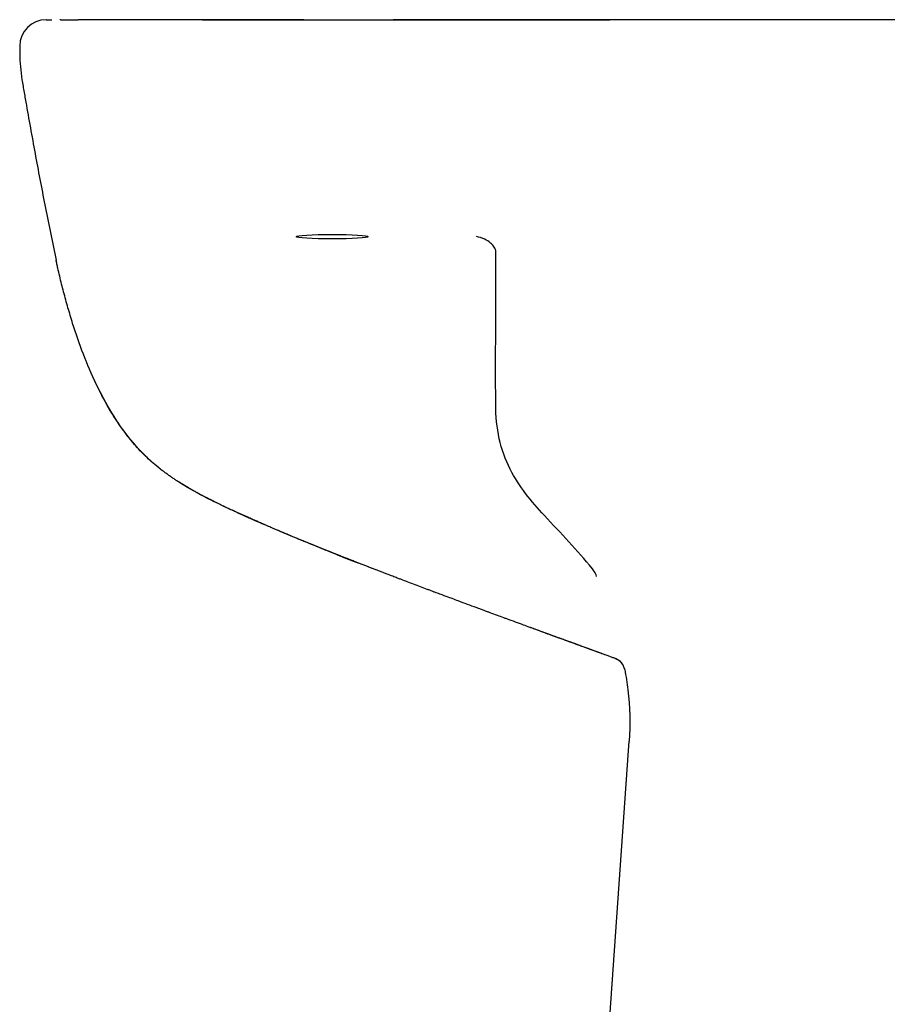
# Model space of a CAD drawing. Header units: millimetres. Extents: x -2 to 670, y -19 to 390.
# Tile 2 of 4: x 15 to 195, y 185 to 390. Entities that reach past the tile are written whole.
import ezdxf

# ---------------------------------------------------------------- set-up
doc = ezdxf.new("R2010")
doc.units = ezdxf.units.MM
doc.layers.add('GEB-KONTUR-A', color=5, linetype='CONTINUOUS')

msp = doc.modelspace()

# ---------------------------------------------------------------- linework, layer by layer
at = {"layer": 'GEB-KONTUR-A', "ltscale": 25}
for p, q in [((23.59, 390), (23.38, 390)), ((23.59, 390), (27.2, 390)), ((15, 384.5), (15, 383)), ((44.67, 296.27), (44.65, 296.29)), ((139.09, 257.11), (139.08, 257.11)), ((125, 0), (141.78, 240))]:
    msp.add_line(p, q, dxfattribs=at)
for centre, radius, start, end in [((20.5, 384.5), 5.5, 90, 180), ((137.91, 254.35), 3, 10.2632, 69.7713)]:
    msp.add_arc(centre, radius, start, end, dxfattribs=at)
msp.add_ellipse((80, 344.89), major_axis=(-7.5, 0), ratio=0.061163, dxfattribs=at)
msp.add_ellipse((138.06, 254.29), major_axis=(1.02, 2.82), ratio=0.999733, start_param=6.28228, end_param=6.283168, dxfattribs=at)
for points, knots in [([(20.5, 390), (20.5, 390), (20.5, 390), (20.5, 390), (20.5, 390), (20.5, 390), (20.5, 390), (20.5, 390), (20.5, 390), (20.5, 390), (20.5, 390), (20.5, 390), (20.5, 390), (20.5, 390), (20.5, 390), (20.5, 390), (20.5, 390), (20.5, 390), (20.5, 390), (20.5, 390), (20.5, 390), (20.5, 390), (20.51, 390), (20.51, 390), (20.51, 390), (20.51, 390), (20.51, 390), (20.51, 390), (20.51, 390), (20.51, 390), (20.51, 390), (20.51, 390), (20.51, 390), (20.51, 390), (20.51, 390), (20.52, 390), (20.52, 390), (20.52, 390), (20.52, 390), (20.52, 390), (20.52, 390), (20.52, 390), (20.53, 390), (20.53, 390), (20.53, 390), (20.53, 390), (20.53, 390), (20.54, 390), (20.54, 390), (20.54, 390), (20.54, 390), (20.55, 390), (20.55, 390), (20.55, 390), (20.55, 390), (20.56, 390), (20.56, 390), (20.56, 390), (20.57, 390), (20.57, 390), (20.58, 390), (20.58, 390), (20.59, 390), (20.59, 390), (20.6, 390), (20.6, 390), (20.61, 390), (20.61, 390), (20.61, 390), (20.61, 390), (20.61, 390), (20.62, 390), (20.63, 390), (20.64, 390), (20.64, 390), (20.65, 390), (20.66, 390), (20.67, 390), (20.68, 390), (20.69, 390), (20.7, 390), (20.71, 390), (20.72, 390), (20.74, 390), (20.75, 390), (20.76, 390), (20.78, 390), (20.79, 390), (20.8, 390), (20.82, 390), (20.83, 390), (20.84, 390), (20.84, 390), (20.84, 390), (20.86, 390), (20.87, 390), (20.89, 390), (20.91, 390), (20.93, 390), (20.95, 390), (20.97, 390), (21, 390), (21.02, 390), (21.04, 390), (21.07, 390), (21.09, 390), (21.12, 390), (21.14, 390), (21.17, 390), (21.18, 390), (21.19, 390), (21.21, 390), (21.22, 390), (21.23, 390), (21.23, 390), (21.26, 390), (21.28, 390), (21.31, 390), (21.33, 390), (21.36, 390), (21.38, 390), (21.41, 390), (21.44, 390), (21.47, 390), (21.47, 390), (21.47, 390), (21.48, 390), (21.5, 390), (21.53, 390), (21.56, 390), (21.59, 390), (21.61, 390), (21.64, 390), (21.65, 390), (21.65, 390), (21.66, 390)], [0, 0, 0, 0, 0.001626, 0.001626, 0.001626, 0.0060893, 0.0060893, 0.0060893, 0.0111183, 0.0111183, 0.0111183, 0.0167916, 0.0167916, 0.0167916, 0.0232352, 0.0232352, 0.0232352, 0.0306, 0.0306, 0.0306, 0.0386357, 0.0386357, 0.0386357, 0.0467933, 0.0467933, 0.0467933, 0.0551554, 0.0551554, 0.0551554, 0.0641254, 0.0641254, 0.0641254, 0.0741326, 0.0741326, 0.0741326, 0.0854843, 0.0854843, 0.0854843, 0.0981827, 0.0981827, 0.0981827, 0.1119999, 0.1119999, 0.1119999, 0.1266859, 0.1266859, 0.1266859, 0.1420595, 0.1420595, 0.1420595, 0.1581482, 0.1581482, 0.1581482, 0.1752763, 0.1752763, 0.1752763, 0.1938981, 0.1938981, 0.1938981, 0.2144474, 0.2144474, 0.2144474, 0.2373224, 0.2373224, 0.2373224, 0.2628637, 0.2628637, 0.2628637, 0.264918, 0.264918, 0.264918, 0.2914619, 0.2914619, 0.2914619, 0.3236439, 0.3236439, 0.3236439, 0.3594869, 0.3594869, 0.3594869, 0.3981535, 0.3981535, 0.3981535, 0.4387576, 0.4387576, 0.4387576, 0.4807643, 0.4807643, 0.4807643, 0.5243765, 0.5243765, 0.5243765, 0.529836, 0.529836, 0.529836, 0.5706602, 0.5706602, 0.5706602, 0.6211702, 0.6211702, 0.6211702, 0.6745389, 0.6745389, 0.6745389, 0.7246373, 0.7246373, 0.7246373, 0.7687676, 0.7687676, 0.7687676, 0.7947541, 0.7947541, 0.7947541, 0.8088901, 0.8088901, 0.8088901, 0.8473617, 0.8473617, 0.8473617, 0.8856193, 0.8856193, 0.8856193, 0.9240071, 0.9240071, 0.9240071, 0.9272131, 0.9272131, 0.9272131, 0.9622634, 0.9622634, 0.9622634, 0.9934426, 0.9934426, 0.9934426, 0.9997377, 0.9997377, 0.9997377, 0.9997377]), ([(27.83, 390), (27.63, 390), (27.42, 390), (27.21, 390), (27.21, 390), (27.2, 390)], [0, 0, 0, 0, 0.140092, 0.140092, 0.1429422, 0.1429422, 0.1429422, 0.1429422]), ([(35.15, 390), (34.99, 390), (34.83, 390), (34.66, 390), (34.49, 390), (34.32, 390), (34.15, 390), (34.09, 390), (34.03, 390), (33.97, 390), (33.86, 390), (33.75, 390), (33.65, 390), (33.29, 390), (32.93, 390), (32.55, 390), (32.37, 390), (32.18, 390), (31.99, 390), (31.89, 390), (31.78, 390), (31.68, 390), (31.5, 390), (31.33, 390), (31.16, 390), (31.11, 390), (31.07, 390), (31.03, 390), (30.91, 390), (30.8, 390), (30.69, 390), (30.67, 390), (30.65, 390), (30.62, 390), (30.58, 390), (30.53, 390), (30.49, 390), (30.44, 390), (30.39, 390), (30.33, 390), (30.25, 390), (30.17, 390), (30.08, 390), (29.95, 390), (29.81, 390), (29.68, 390), (29.63, 390), (29.58, 390), (29.53, 390), (29.49, 390), (29.45, 390), (29.4, 390), (29.22, 390), (29.03, 390), (28.84, 390), (28.65, 390), (28.46, 390), (28.27, 390), (28.21, 390), (28.14, 390), (28.08, 390), (28, 390), (27.91, 390), (27.83, 390)], [0, 0, 0, 0, 0.080402, 0.080402, 0.080402, 0.160874, 0.160874, 0.160874, 0.18842, 0.18842, 0.18842, 0.236665, 0.236665, 0.236665, 0.395677, 0.395677, 0.395677, 0.473326, 0.473326, 0.473326, 0.516149, 0.516149, 0.516149, 0.585681, 0.585681, 0.585681, 0.602898, 0.602898, 0.602898, 0.646706, 0.646706, 0.646706, 0.655408, 0.655408, 0.655408, 0.672808, 0.672808, 0.672808, 0.692501, 0.692501, 0.692501, 0.72497, 0.72497, 0.72497, 0.7756, 0.7756, 0.7756, 0.794073, 0.794073, 0.794073, 0.809839, 0.809839, 0.809839, 0.878775, 0.878775, 0.878775, 0.947725, 0.947725, 0.947725, 0.970532, 0.970532, 0.970532, 1, 1, 1, 1]), ([(74.09, 390), (74.06, 390), (74.03, 390), (74, 390), (73.99, 390), (73.98, 390), (73.98, 390), (73.96, 390), (73.94, 390), (73.91, 390), (73.9, 390), (73.89, 390), (73.88, 390), (73.88, 390), (73.88, 390), (73.88, 390), (73.87, 390), (73.87, 390), (73.86, 390), (73.86, 390), (73.85, 390), (73.85, 390), (73.81, 390), (73.78, 390), (73.75, 390), (73.72, 390), (73.7, 390), (73.68, 390), (73.67, 390), (73.66, 390), (73.66, 390), (73.64, 390), (73.63, 390), (73.63, 390), (73.62, 390), (73.62, 390), (73.62, 390), (73.62, 390), (73.62, 390), (73.61, 390), (73.61, 390), (73.61, 390), (73.61, 390), (73.61, 390), (73.61, 390), (73.61, 390), (73.54, 390), (73.47, 390), (73.39, 390), (73.32, 390), (73.24, 390), (73.17, 390), (73.14, 390), (73.12, 390), (73.1, 390), (73.09, 390), (73.07, 390), (73.06, 390), (72.92, 390), (72.78, 390), (72.63, 390), (72.6, 390), (72.57, 390), (72.55, 390), (72.5, 390), (72.46, 390), (72.42, 390), (72.36, 390), (72.31, 390), (72.25, 390), (72.19, 390), (72.13, 390), (72.07, 390), (72.05, 390), (72.02, 390), (72, 390), (71.99, 390), (71.99, 390), (71.98, 390), (71.94, 390), (71.87, 390), (71.81, 390), (71.19, 390), (70.59, 390), (70.06, 390), (69.98, 390), (69.9, 390), (69.82, 390), (69.7, 390), (69.59, 390), (69.48, 390), (69.37, 390), (69.27, 390), (69.17, 390), (69.15, 390), (69.12, 390), (69.1, 390), (69.09, 390), (69.08, 390), (69.07, 390), (69.06, 390), (69.05, 390), (69.03, 390), (69.03, 390), (69.03, 390), (69.03, 390), (68.93, 390), (68.83, 390), (68.72, 390), (68.34, 390), (67.95, 390), (67.54, 390), (67.26, 390), (66.97, 390), (66.67, 390), (66.53, 390), (66.4, 390), (66.26, 390), (65.82, 390), (65.36, 390), (64.88, 390), (64.41, 390), (63.91, 390), (63.41, 390), (63.08, 390), (62.75, 390), (62.41, 390), (62.22, 390), (62.03, 390), (61.83, 390), (61.39, 390), (60.93, 390), (60.47, 390), (60.37, 390), (60.27, 390), (60.17, 390), (59.6, 390), (59.01, 390), (58.41, 390), (58.06, 390), (57.7, 390), (57.34, 390), (57.08, 390), (56.81, 390), (56.54, 390), (55.9, 390), (55.25, 390), (54.58, 390), (53.92, 390), (53.24, 390), (52.55, 390), (52.23, 390), (51.91, 390), (51.59, 390), (51.2, 390), (50.81, 390), (50.42, 390), (49.86, 390), (49.29, 390), (48.72, 390), (47.76, 390), (46.79, 390), (45.81, 390), (45.66, 390), (45.51, 390), (45.36, 390), (43.22, 390), (41.02, 390), (38.79, 390), (38.23, 390), (37.68, 390), (37.11, 390), (36.55, 390), (35.99, 390), (35.41, 390), (35.33, 390), (35.24, 390), (35.15, 390)], [0, 0, 0, 0, 0.0065, 0.0065, 0.0065, 0.007812, 0.007812, 0.007812, 0.011719, 0.011719, 0.011719, 0.013672, 0.013672, 0.013672, 0.01383, 0.01383, 0.01383, 0.014908, 0.014908, 0.014908, 0.015625, 0.015625, 0.015625, 0.019531, 0.019531, 0.019531, 0.023437, 0.023437, 0.023437, 0.025023, 0.025023, 0.025023, 0.028137, 0.028137, 0.028137, 0.029693, 0.029693, 0.029693, 0.030472, 0.030472, 0.030472, 0.031062, 0.031062, 0.031062, 0.03125, 0.03125, 0.03125, 0.044972, 0.044972, 0.044972, 0.058693, 0.058693, 0.058693, 0.0625, 0.0625, 0.0625, 0.065084, 0.065084, 0.065084, 0.088922, 0.088922, 0.088922, 0.09375, 0.09375, 0.09375, 0.100596, 0.100596, 0.100596, 0.109375, 0.109375, 0.109375, 0.11871, 0.11871, 0.11871, 0.122286, 0.122286, 0.122286, 0.123395, 0.123395, 0.123395, 0.130015, 0.130015, 0.130015, 0.198963, 0.198963, 0.198963, 0.209724, 0.209724, 0.209724, 0.225932, 0.225932, 0.225932, 0.24184, 0.24184, 0.24184, 0.246094, 0.246094, 0.246094, 0.248047, 0.248047, 0.248047, 0.249777, 0.249777, 0.249777, 0.25, 0.25, 0.25, 0.261224, 0.261224, 0.261224, 0.302388, 0.302388, 0.302388, 0.330683, 0.330683, 0.330683, 0.343376, 0.343376, 0.343376, 0.384395, 0.384395, 0.384395, 0.425444, 0.425444, 0.425444, 0.451552, 0.451552, 0.451552, 0.46642, 0.46642, 0.46642, 0.5, 0.5, 0.5, 0.507236, 0.507236, 0.507236, 0.548254, 0.548254, 0.548254, 0.572375, 0.572375, 0.572375, 0.589876, 0.589876, 0.589876, 0.631817, 0.631817, 0.631817, 0.67383, 0.67383, 0.67383, 0.693271, 0.693271, 0.693271, 0.716671, 0.716671, 0.716671, 0.75, 0.75, 0.75, 0.805598, 0.805598, 0.805598, 0.814149, 0.814149, 0.814149, 0.935054, 0.935054, 0.935054, 0.965321, 0.965321, 0.965321, 0.995476, 0.995476, 0.995476, 1, 1, 1, 1]), ([(53.05, 390), (53.05, 390), (53.05, 390), (53.06, 390), (53.07, 390), (53.07, 390), (53.08, 390), (53.11, 390), (53.16, 390), (53.22, 390), (53.27, 390), (53.33, 390), (53.39, 390), (53.42, 390), (53.44, 390), (53.46, 390), (53.53, 390), (53.59, 390), (53.67, 390), (53.71, 390), (53.76, 390), (53.81, 390), (53.94, 390), (54.09, 390), (54.26, 390), (54.38, 390), (54.5, 390), (54.64, 390), (54.69, 390), (54.74, 390), (54.8, 390), (54.94, 390), (55.09, 390), (55.24, 390), (55.31, 390), (55.37, 390), (55.44, 390), (55.66, 390), (55.9, 390), (56.16, 390), (56.18, 390), (56.2, 390), (56.21, 390), (56.4, 390), (56.59, 390), (56.79, 390), (56.85, 390), (56.91, 390), (56.97, 390), (57.25, 390), (57.55, 390), (57.86, 390), (58.17, 390), (58.49, 390), (58.83, 390), (59.16, 390), (59.51, 390), (59.87, 390), (60.01, 390), (60.15, 390), (60.29, 390), (60.51, 390), (60.74, 390), (60.98, 390), (61.27, 390), (61.56, 390), (61.86, 390), (61.96, 390), (62.05, 390), (62.15, 390), (62.55, 390), (62.96, 390), (63.37, 390), (63.79, 390), (64.22, 390), (64.65, 390), (64.73, 390), (64.82, 390), (64.9, 390), (65.26, 390), (65.61, 390), (65.97, 390), (66.34, 390), (66.71, 390), (67.08, 390), (67.16, 390), (67.24, 390), (67.32, 390), (67.77, 390), (68.23, 390), (68.68, 390), (69.06, 390), (69.44, 390), (69.82, 390)], [0.793597, 0.793597, 0.793597, 0.793597, 0.862211, 0.862211, 0.862211, 0.894042, 0.894042, 0.894042, 1.020805, 1.020805, 1.020805, 1.114411, 1.114411, 1.114411, 1.145902, 1.145902, 1.145902, 1.222017, 1.222017, 1.222017, 1.269352, 1.269352, 1.269352, 1.39225, 1.39225, 1.39225, 1.479857, 1.479857, 1.479857, 1.514828, 1.514828, 1.514828, 1.602113, 1.602113, 1.602113, 1.637015, 1.637015, 1.637015, 1.758751, 1.758751, 1.758751, 1.76746, 1.76746, 1.76746, 1.855043, 1.855043, 1.855043, 1.880662, 1.880662, 1.880662, 2.003588, 2.003588, 2.003588, 2.1275, 2.1275, 2.1275, 2.252331, 2.252331, 2.252331, 2.300716, 2.300716, 2.300716, 2.378194, 2.378194, 2.378194, 2.475575, 2.475575, 2.475575, 2.505912, 2.505912, 2.505912, 2.635526, 2.635526, 2.635526, 2.767054, 2.767054, 2.767054, 2.793034, 2.793034, 2.793034, 2.9006, 2.9006, 2.9006, 3.012182, 3.012182, 3.012182, 3.036211, 3.036211, 3.036211, 3.173327, 3.173327, 3.173327, 3.28804, 3.28804, 3.28804, 3.28804]), ([(69.82, 390), (77.8, 390), (85.81, 390), (101.79, 390), (109.53, 390), (116.99, 390)], [-4.834738, -4.834738, -4.834738, -4.834738, -2.42297, -2.42297, 0, 0, 0, 0]), ([(285, 390), (263.01, 390), (219.82, 390), (155.72, 390), (113.61, 390), (92.71, 390)], [0, 0, 0, 0, 0.342973, 0.673802, 1, 1, 1, 1]), ([(116.99, 390), (117.36, 390), (117.74, 390), (118.12, 390), (118.52, 390), (118.93, 390), (119.34, 390), (119.39, 390), (119.43, 390), (119.48, 390), (119.88, 390), (120.29, 390), (120.7, 390), (120.75, 390), (120.79, 390), (120.84, 390), (121.24, 390), (121.65, 390), (122.05, 390), (122.1, 390), (122.15, 390), (122.2, 390), (122.59, 390), (122.99, 390), (123.38, 390), (123.43, 390), (123.49, 390), (123.54, 390), (123.59, 390), (123.65, 390), (123.7, 390), (124.04, 390), (124.37, 390), (124.7, 390), (124.75, 390), (124.8, 390), (124.84, 390), (125.27, 390), (125.69, 390), (126.11, 390), (126.43, 390), (126.74, 390), (127.06, 390), (127.15, 390), (127.25, 390), (127.34, 390), (127.65, 390), (127.95, 390), (128.25, 390), (128.34, 390), (128.43, 390), (128.52, 390), (128.82, 390), (129.11, 390), (129.4, 390), (129.48, 390), (129.56, 390), (129.64, 390), (130.01, 390), (130.36, 390), (130.71, 390), (130.95, 390), (131.19, 390), (131.43, 390), (131.52, 390), (131.62, 390), (131.71, 390), (132.03, 390), (132.34, 390), (132.65, 390), (132.95, 390), (133.24, 390), (133.52, 390), (133.59, 390), (133.67, 390), (133.74, 390), (133.94, 390), (134.13, 390), (134.32, 390), (134.5, 390), (134.67, 390), (134.84, 390), (134.91, 390), (134.97, 390), (135.04, 390), (135.2, 390), (135.36, 390), (135.51, 390), (135.57, 390), (135.63, 390), (135.69, 390), (135.83, 390), (135.97, 390), (136.1, 390), (136.15, 390), (136.21, 390), (136.26, 390), (136.36, 390), (136.47, 390), (136.56, 390), (136.62, 390), (136.68, 390), (136.74, 390), (136.89, 390), (137.02, 390), (137.13, 390), (137.25, 390), (137.35, 390), (137.44, 390), (137.5, 390), (137.56, 390), (137.6, 390), (137.62, 390), (137.63, 390), (137.64, 390), (137.68, 390), (137.71, 390), (137.73, 390), (137.73, 390), (137.74, 390), (137.74, 390), (137.74, 390), (137.74, 390), (137.74, 390), (137.75, 390), (137.76, 390), (137.76, 390)], [0, 0, 0, 0, 0.120632, 0.120632, 0.120632, 0.249541, 0.249541, 0.249541, 0.263568, 0.263568, 0.263568, 0.38949, 0.38949, 0.38949, 0.404139, 0.404139, 0.404139, 0.526707, 0.526707, 0.526707, 0.541834, 0.541834, 0.541834, 0.660848, 0.660848, 0.660848, 0.676258, 0.676258, 0.676258, 0.692929, 0.692929, 0.692929, 0.793231, 0.793231, 0.793231, 0.807625, 0.807625, 0.807625, 0.936361, 0.936361, 0.936361, 1.032798, 1.032798, 1.032798, 1.062361, 1.062361, 1.062361, 1.156607, 1.156607, 1.156607, 1.185583, 1.185583, 1.185583, 1.279945, 1.279945, 1.279945, 1.306129, 1.306129, 1.306129, 1.425072, 1.425072, 1.425072, 1.508927, 1.508927, 1.508927, 1.54287, 1.54287, 1.54287, 1.659552, 1.659552, 1.659552, 1.775187, 1.775187, 1.775187, 1.806276, 1.806276, 1.806276, 1.890321, 1.890321, 1.890321, 1.972825, 1.972825, 1.972825, 2.006227, 2.006227, 2.006227, 2.089425, 2.089425, 2.089425, 2.123051, 2.123051, 2.123051, 2.206891, 2.206891, 2.206891, 2.240842, 2.240842, 2.240842, 2.313748, 2.313748, 2.313748, 2.359725, 2.359725, 2.359725, 2.480823, 2.480823, 2.480823, 2.604522, 2.604522, 2.604522, 2.701444, 2.701444, 2.701444, 2.730838, 2.730838, 2.730838, 2.829496, 2.829496, 2.829496, 2.851347, 2.851347, 2.851347, 2.859687, 2.859687, 2.859687, 2.921471, 2.921471, 2.921471, 2.921471]), ([(15, 383), (15, 381.12), (15.31, 378.41), (15.93, 374.86), (16.55, 371.32), (17.34, 366.88), (18.31, 361.54), (19.32, 356.19), (20.71, 349.03), (21.81, 343.62), (22.58, 340)], [0.0000001, 0.0000001, 0.0000001, 0.0000001, 0.125, 0.1875, 0.25, 0.375, 0.5, 0.625, 0.75, 1, 1, 1, 1]), ([(114.04, 341.83), (114.04, 341.89), (114.03, 341.96), (114, 342.09), (113.98, 342.16), (113.92, 342.33), (113.88, 342.43), (113.76, 342.67), (113.67, 342.81), (113.39, 343.18), (113.18, 343.39), (112.59, 343.89), (112.16, 344.15), (111.18, 344.62), (110.6, 344.8), (110.02, 344.92)], [0, 0, 0, 0, 0.0200997, 0.0200997, 0.0429088, 0.0429088, 0.0784168, 0.0784168, 0.1401214, 0.1401214, 0.2529521, 0.2529521, 0.4508826, 0.4508826, 0.7007206, 0.7007206, 0.7007206, 0.7007206]), ([(44.31, 296.55), (43.78, 296.96), (42.39, 298.1), (40.26, 300.11), (37.26, 303.51), (34.04, 308.18), (30.85, 314.19), (28.19, 320.44), (26.33, 325.78), (25.03, 330.12), (24.28, 332.85), (23.72, 335.04), (23.32, 336.69), (23.04, 337.93), (22.85, 338.76), (22.76, 339.17), (22.69, 339.52), (22.63, 339.79), (22.6, 339.93), (22.58, 340)], [0.6747765, 0.6747765, 0.6747765, 0.6747765, 0.6878969, 0.71019, 0.7324831, 0.7770692, 0.8216554, 0.8662415, 0.9108277, 0.9331208, 0.9554138, 0.9665604, 0.9777069, 0.9888535, 0.9916401, 0.9944267, 0.9972134, 0.9986067, 1, 1, 1, 1]), ([(22.63, 339.8), (22.63, 339.8), (22.62, 339.81), (22.62, 339.82), (22.62, 339.83), (22.62, 339.84), (22.62, 339.85), (22.61, 339.86), (22.61, 339.87), (22.61, 339.88), (22.61, 339.88), (22.61, 339.88), (22.61, 339.89), (22.61, 339.9), (22.61, 339.9), (22.6, 339.91), (22.6, 339.92), (22.6, 339.92)], [0.5313641, 0.5313641, 0.5313641, 0.5313641, 0.5463477, 0.5463477, 0.5783987, 0.5783987, 0.6031647, 0.6031647, 0.6343441, 0.6343441, 0.6421159, 0.6421159, 0.6500295, 0.6500295, 0.6779557, 0.6779557, 0.6964279, 0.6964279, 0.6964279, 0.6964279]), ([(44.53, 296.38), (40.72, 299.33), (37.46, 303.07), (33.21, 309.72), (31.76, 312.44), (30.48, 315.22)], [0, 0, 0, 0, 1.451705, 1.451705, 2.37276, 2.37276, 2.37276, 2.37276]), ([(134.13, 275.86), (130.98, 279.69), (127.53, 283.27), (121.43, 289.84), (118.83, 292.98), (116.02, 298.55), (115.25, 300.7), (114.25, 305.21), (114.02, 307.61), (114.01, 309.99)], [0, 0, 0, 0, 1.489299, 1.489299, 2.68772, 2.68772, 3.361105, 3.361105, 4.075468, 4.075468, 4.075468, 4.075468]), ([(44.59, 296.34), (44.58, 296.34), (44.58, 296.34), (44.57, 296.35), (44.57, 296.35), (44.57, 296.35), (44.56, 296.36), (44.56, 296.36), (44.56, 296.36), (44.56, 296.36), (44.55, 296.37), (44.54, 296.37), (44.53, 296.38), (44.53, 296.38), (44.53, 296.38), (44.53, 296.38)], [0.3828453, 0.3828453, 0.3828453, 0.3828453, 0.4368117, 0.4368117, 0.4368117, 0.4748999, 0.4748999, 0.4748999, 0.5, 0.5, 0.5, 0.6107473, 0.6107473, 0.6107473, 0.6382826, 0.6382826, 0.6382826, 0.6382826]), ([(139.08, 257.11), (139.02, 257.14), (138.95, 257.16), (138.77, 257.23), (138.67, 257.27), (138.45, 257.34), (138.34, 257.38), (138.12, 257.46), (138.02, 257.5), (137.79, 257.58), (137.68, 257.62), (137.45, 257.71), (137.33, 257.75), (137.08, 257.84), (136.94, 257.89), (136.73, 257.97), (136.66, 258), (136.51, 258.05), (136.43, 258.08), (136.19, 258.16), (136.03, 258.22), (135.68, 258.35), (135.49, 258.42), (135.28, 258.5), (135.26, 258.51), (135.05, 258.58), (134.87, 258.64), (134.64, 258.73), (134.58, 258.75), (134.41, 258.81), (134.29, 258.86), (134.11, 258.92), (134.05, 258.94), (133.99, 258.97), (133.93, 258.99), (133.92, 258.99), (133.62, 259.1), (133.43, 259.17), (132.96, 259.34), (132.68, 259.44), (132.11, 259.65), (131.82, 259.76), (131.4, 259.91), (131.28, 259.95), (130.97, 260.07), (130.78, 260.14), (130.32, 260.3), (130.04, 260.41), (129.71, 260.53), (129.66, 260.55), (129.42, 260.63), (129.23, 260.7), (128.87, 260.83), (128.72, 260.89), (128.48, 260.98), (128.4, 261), (128.03, 261.14), (127.74, 261.24), (127.08, 261.48), (126.71, 261.62), (125.96, 261.89), (125.58, 262.03), (125.07, 262.22), (124.94, 262.27), (124.55, 262.41), (124.28, 262.51), (123.67, 262.73), (123.33, 262.86), (122.9, 263.01), (122.81, 263.04), (122.5, 263.16), (122.27, 263.24), (121.89, 263.38), (121.73, 263.44), (121.49, 263.53), (121.41, 263.56), (121.25, 263.61), (121.21, 263.63), (120.66, 263.83), (120.23, 263.99), (119.24, 264.35), (118.69, 264.55), (117.54, 264.98), (116.94, 265.2), (116.12, 265.5), (115.9, 265.58), (115.25, 265.82), (114.81, 265.98), (113.88, 266.32), (113.37, 266.51), (112.67, 266.77), (112.48, 266.84), (112.01, 267.01), (111.72, 267.12), (111.19, 267.32), (110.94, 267.41), (110.54, 267.56), (110.35, 267.63), (110.11, 267.72), (110.04, 267.74), (109.37, 267.99), (108.76, 268.22), (107.51, 268.68), (106.87, 268.91), (105.81, 269.31), (105.38, 269.47), (104.8, 269.69), (104.65, 269.74), (103.96, 270), (103.43, 270.2), (102.73, 270.46), (102.56, 270.52), (102.05, 270.71), (101.72, 270.84), (101.28, 271), (101.19, 271.03), (100.88, 271.15), (100.66, 271.23), (100.34, 271.35), (100.23, 271.4), (100.04, 271.47), (99.94, 271.5), (99.83, 271.54), (99.81, 271.55), (99.32, 271.74), (98.84, 271.92), (97.89, 272.28), (97.41, 272.46), (96.49, 272.8), (96.05, 272.97), (95.22, 273.29), (94.82, 273.44), (94.2, 273.67), (93.98, 273.76), (93.62, 273.89), (93.47, 273.95), (93, 274.13), (92.67, 274.25), (92.04, 274.5), (91.73, 274.61), (91.19, 274.82), (90.94, 274.91), (90.67, 275.02), (90.64, 275.03), (90.35, 275.14), (90.1, 275.24), (89.61, 275.42), (89.39, 275.51), (89.14, 275.61), (89.11, 275.62), (88.85, 275.72), (88.62, 275.81), (88.37, 275.9), (88.35, 275.91), (88.22, 275.96), (88.11, 276), (87.87, 276.1), (87.7, 276.16), (87.6, 276.2), (87.58, 276.21), (87.31, 276.31), (87.06, 276.41), (86.56, 276.61), (86.31, 276.7), (85.8, 276.9), (85.55, 277), (85.05, 277.19), (84.8, 277.29), (84.29, 277.49), (84.04, 277.59), (83.57, 277.77), (83.36, 277.86), (83.1, 277.95), (83.07, 277.97), (82.78, 278.08), (82.53, 278.18), (82.02, 278.38), (81.77, 278.48), (81.27, 278.68), (81.02, 278.78), (80.52, 278.98), (80.27, 279.07), (79.78, 279.27), (79.54, 279.37), (79.13, 279.53), (78.95, 279.6), (78.72, 279.69), (78.66, 279.72), (78.38, 279.83), (78.15, 279.92), (77.71, 280.1), (77.49, 280.19), (77.04, 280.37), (76.82, 280.46), (76.38, 280.63), (76.16, 280.72), (75.72, 280.9), (75.5, 280.99), (75.06, 281.17), (74.84, 281.27), (74.53, 281.39), (74.46, 281.42), (74.22, 281.52), (74.06, 281.58), (73.65, 281.75), (73.4, 281.85), (72.89, 282.06), (72.62, 282.17), (72.29, 282.31), (72.22, 282.34), (71.94, 282.46), (71.73, 282.55), (71.36, 282.7), (71.2, 282.77), (70.9, 282.89), (70.71, 282.97), (70.53, 283.05), (70.39, 283.11), (70.25, 283.16), (70.11, 283.22), (70.02, 283.26), (70, 283.27), (69.83, 283.34), (69.73, 283.38), (69.27, 283.58), (68.91, 283.73), (68.13, 284.06), (67.71, 284.24), (66.93, 284.58), (66.58, 284.73), (66.08, 284.94), (65.95, 285), (65.32, 285.27), (64.82, 285.49), (64.22, 285.76), (64.1, 285.81), (63.62, 286.02), (63.27, 286.18), (62.89, 286.35), (62.86, 286.36), (62.5, 286.52), (62.15, 286.67), (61.69, 286.88), (61.53, 286.95), (60.89, 287.24), (60.39, 287.47), (59.85, 287.72), (59.82, 287.73), (59.43, 287.91), (59.05, 288.08), (58.56, 288.31), (58.47, 288.35), (58.28, 288.44), (58.17, 288.49), (57.96, 288.59), (57.86, 288.64), (57.7, 288.71), (57.65, 288.74), (57.55, 288.79), (57.47, 288.82), (57.29, 288.91), (57.11, 288.99), (56.62, 289.23), (56.27, 289.4), (55.75, 289.65), (55.62, 289.72), (55.09, 289.98), (54.64, 290.2), (54.13, 290.46), (54.12, 290.47), (53.99, 290.54), (53.88, 290.59), (53.7, 290.68), (53.64, 290.71), (53.52, 290.78), (53.44, 290.82), (53.25, 290.92), (53.1, 291), (52.58, 291.27), (52.23, 291.46), (51.56, 291.83), (51.24, 292), (50.78, 292.27), (50.62, 292.36), (50.34, 292.52), (50.21, 292.59), (49.83, 292.82), (49.58, 292.97), (49.32, 293.12), (49.31, 293.13), (49.11, 293.25), (48.94, 293.35), (48.74, 293.48), (48.7, 293.5), (48.55, 293.6), (48.44, 293.66), (48.22, 293.8), (48.13, 293.86), (47.82, 294.06), (47.62, 294.19), (47.21, 294.46), (47, 294.6), (46.59, 294.88), (46.39, 295.02), (45.98, 295.3), (45.78, 295.45), (45.38, 295.74), (45.17, 295.89), (44.87, 296.12), (44.77, 296.2), (44.67, 296.27)], [0, 0, 0, 0, 0.0053256, 0.0053256, 0.0137479, 0.0137479, 0.0220508, 0.0220508, 0.0303015, 0.0303015, 0.0386786, 0.0386786, 0.0474918, 0.0474918, 0.0571031, 0.0571031, 0.0625, 0.0625, 0.0677449, 0.0677449, 0.0794065, 0.0794065, 0.0920148, 0.0920148, 0.09375, 0.09375, 0.1056979, 0.1056979, 0.109375, 0.109375, 0.1171875, 0.1171875, 0.1210938, 0.1210938, 0.1210938, 0.125, 0.125, 0.1319184, 0.1319184, 0.1418503, 0.1418503, 0.1521101, 0.1521101, 0.15625, 0.15625, 0.1626304, 0.1626304, 0.171875, 0.171875, 0.1735867, 0.1735867, 0.1796875, 0.1796875, 0.1852325, 0.1852325, 0.1875, 0.1875, 0.1954114, 0.1954114, 0.2053765, 0.2053765, 0.2153321, 0.2153321, 0.21875, 0.21875, 0.2255775, 0.2255775, 0.234375, 0.234375, 0.2364455, 0.2364455, 0.2421875, 0.2421875, 0.2460938, 0.2460938, 0.2480469, 0.2480469, 0.25, 0.25, 0.2576591, 0.2576591, 0.2672953, 0.2672953, 0.2775528, 0.2775528, 0.28125, 0.28125, 0.2885077, 0.2885077, 0.296875, 0.296875, 0.2999651, 0.2999651, 0.3046875, 0.3046875, 0.3085938, 0.3085938, 0.3112839, 0.3112839, 0.3125, 0.3125, 0.3240039, 0.3240039, 0.3358695, 0.3358695, 0.34375, 0.34375, 0.346595, 0.346595, 0.3563039, 0.3563039, 0.359375, 0.359375, 0.3654829, 0.3654829, 0.3671875, 0.3671875, 0.3710938, 0.3710938, 0.3730469, 0.3730469, 0.3744451, 0.3744451, 0.375, 0.375, 0.3899137, 0.3899137, 0.4047693, 0.4047693, 0.4184055, 0.4184055, 0.4307297, 0.4307297, 0.4375, 0.4375, 0.4418889, 0.4418889, 0.452053, 0.452053, 0.4613007, 0.4613007, 0.46875, 0.46875, 0.4696876, 0.4696876, 0.4774738, 0.4774738, 0.484375, 0.484375, 0.4851011, 0.4851011, 0.4921875, 0.4921875, 0.4927961, 0.4927961, 0.4960938, 0.4960938, 0.5, 0.5, 0.50069, 0.50069, 0.5115563, 0.5115563, 0.5222623, 0.5222623, 0.5328466, 0.5328466, 0.543328, 0.543328, 0.5537114, 0.5537114, 0.5625, 0.5625, 0.5639894, 0.5639894, 0.5743833, 0.5743833, 0.5850186, 0.5850186, 0.5958537, 0.5958537, 0.606714, 0.606714, 0.617353, 0.617353, 0.625, 0.625, 0.6276272, 0.6276272, 0.63745, 0.63745, 0.6469545, 0.6469545, 0.6563152, 0.6563152, 0.6656005, 0.6656005, 0.6748474, 0.6748474, 0.6842489, 0.6842489, 0.6875, 0.6875, 0.6941301, 0.6941301, 0.7046576, 0.7046576, 0.7157858, 0.7157858, 0.71875, 0.71875, 0.7275441, 0.7275441, 0.734375, 0.734375, 0.7401759, 0.7421875, 0.7421875, 0.7460938, 0.7480469, 0.7480469, 0.75, 0.75, 0.7526081, 0.7526081, 0.7627153, 0.7627153, 0.7735009, 0.7735009, 0.78125, 0.78125, 0.7838805, 0.7838805, 0.7944168, 0.7944168, 0.796875, 0.796875, 0.8046875, 0.8046875, 0.8052089, 0.8052089, 0.8125, 0.8125, 0.8164806, 0.8164806, 0.8275634, 0.8275634, 0.828125, 0.828125, 0.8359375, 0.8359375, 0.8377256, 0.8377256, 0.8398438, 0.8398438, 0.8417969, 0.8417969, 0.8427734, 0.8427734, 0.84375, 0.84375, 0.8500926, 0.8500926, 0.859375, 0.859375, 0.862202, 0.862202, 0.8708046, 0.8708046, 0.8710938, 0.8710938, 0.8730469, 0.8730469, 0.8740234, 0.8740234, 0.875, 0.875, 0.8793102, 0.8793102, 0.890057, 0.890057, 0.9005771, 0.9005771, 0.90625, 0.90625, 0.9109534, 0.9109534, 0.9212009, 0.9212009, 0.921875, 0.921875, 0.9296875, 0.9296875, 0.9315978, 0.9315978, 0.9375, 0.9375, 0.9416212, 0.9416212, 0.9510695, 0.9510695, 0.960982, 0.960982, 0.971351, 0.971351, 0.9822149, 0.9822149, 0.9938107, 0.9938107, 1, 1, 1, 1]), ([(49.97, 292.73), (49.72, 292.88), (49.48, 293.03), (48.84, 293.41), (48.45, 293.66), (48.07, 293.9)], [0.93523647, 0.93523647, 0.93523647, 0.93523647, 0.94366363, 0.94366363, 0.95701789, 0.95701789, 0.95701789, 0.95701789]), ([(72.17, 282.36), (70.26, 283.15), (66.28, 284.84), (60.25, 287.5), (54.1, 290.39), (50.14, 292.59), (48.23, 293.8)], [0.4688127, 0.4688127, 0.4688127, 0.4688127, 0.5095523, 0.5541385, 0.5987246, 0.6433094, 0.6433094, 0.6433094, 0.6433094]), ([(55.34, 289.86), (55.13, 289.96), (54.91, 290.07), (54.45, 290.3), (54.2, 290.42), (53.92, 290.57), (53.89, 290.58), (53.86, 290.6)], [0.87586737, 0.87586737, 0.87586737, 0.87586737, 0.88277052, 0.88277052, 0.89095243, 0.89095243, 0.8919769, 0.8919769, 0.8919769, 0.8919769]), ([(65.8, 285.06), (64.1, 285.8), (62.4, 286.55), (60.5, 287.42), (60.29, 287.51), (59.95, 287.67), (59.81, 287.73), (59.68, 287.79)], [0.76359491, 0.76359491, 0.76359491, 0.76359491, 0.81792358, 0.81792358, 0.82468041, 0.82468041, 0.82896281, 0.82896281, 0.82896281, 0.82896281]), ([(85.13, 277.16), (83.9, 277.64), (82.68, 278.12), (78.49, 279.78), (75.54, 280.97), (72.6, 282.18)], [0.5599648, 0.5599648, 0.5599648, 0.5599648, 0.5985425, 0.5985425, 0.6916013, 0.6916013, 0.6916013, 0.6916013]), ([(85.32, 277.09), (83.87, 277.65), (82.42, 278.22), (80.98, 278.79)], [0.37579386, 0.37579386, 0.37579386, 0.37579387, 0.40640362, 0.40640362, 0.40640362, 0.40640362]), ([(136.01, 258.23), (133.12, 259.28), (130.22, 260.34), (126.03, 261.87), (124.73, 262.34), (123.43, 262.82)], [0.0305788, 0.0305788, 0.0305788, 0.0305788, 0.1206418, 0.1206418, 0.1611408, 0.1611408, 0.1611408, 0.1611408]), ([(136.2, 258.16), (136.2, 258.16), (131.95, 259.71), (127.7, 261.26), (123.45, 262.81), (123.45, 262.81)], [0.01910464, 0.01910464, 0.01910464, 0.01910464, 0.01910465, 0.10827695, 0.1082771, 0.1082771, 0.1082771, 0.1082771]), ([(138.97, 257.15), (139.04, 257.13), (139.1, 257.1), (139.16, 257.08), (139.23, 257.04), (139.3, 257.01), (139.37, 256.97), (139.43, 256.94), (139.5, 256.9), (139.56, 256.86), (139.63, 256.82), (139.69, 256.77), (139.75, 256.73), (139.81, 256.68), (139.87, 256.63), (139.93, 256.58), (139.98, 256.53), (140.04, 256.48), (140.09, 256.42), (140.15, 256.37), (140.2, 256.31), (140.25, 256.25), (140.27, 256.21), (140.3, 256.18), (140.33, 256.14)], [0.0047503, 0.0047503, 0.0047503, 0.0047503, 0.0744331, 0.0744331, 0.0744331, 0.1481532, 0.1481532, 0.1481532, 0.2212848, 0.2212848, 0.2212848, 0.29395, 0.29395, 0.29395, 0.366269, 0.366269, 0.366269, 0.4383609, 0.4383609, 0.4383609, 0.510392, 0.510392, 0.510392, 0.5523382, 0.5523382, 0.5523382, 0.5523382]), ([(140.86, 254.88), (141.12, 253.49), (141.33, 252.1), (141.91, 247.13), (142.03, 243.54), (141.78, 240)], [0, 0, 0, 0, 0.2823473, 0.2823473, 0.9999999, 0.9999999, 0.9999999, 0.9999999])]:
    msp.add_open_spline(points, degree=3, knots=knots, dxfattribs=at)
for points in [[(114.01, 312.26), (113.99, 322.03), (114.03, 331.81), (114.05, 341.59)], [(114.05, 341.59), (114.05, 341.67), (114.05, 341.75), (114.04, 341.83)], [(34.19, 308.19), (33.01, 310.13), (31.94, 312.14), (30.96, 314.19)], [(34.19, 308.19), (33.01, 310.13), (31.94, 312.14), (30.96, 314.19)], [(114.01, 309.99), (114.01, 310.74), (114.01, 311.5), (114.01, 312.26)], [(114.01, 309.99), (114.01, 309.99), (114.01, 309.99), (114.01, 309.99)], [(40.81, 299.63), (39.94, 300.5), (39.11, 301.41), (38.33, 302.35)], [(40.81, 299.63), (39.94, 300.5), (39.11, 301.41), (38.33, 302.35)], [(44.67, 296.27), (44.64, 296.3), (44.61, 296.32), (44.59, 296.34)], [(44.67, 296.27), (44.67, 296.27), (44.67, 296.27), (44.67, 296.27)], [(48.99, 293.33), (48.73, 293.48), (48.48, 293.64), (48.23, 293.8)], [(55.34, 289.86), (54.84, 290.1), (54.35, 290.35), (53.86, 290.6)], [(66.04, 284.96), (63.97, 285.86), (61.9, 286.78), (59.84, 287.72)], [(66.04, 284.96), (63.97, 285.86), (61.9, 286.78), (59.84, 287.72)], [(80.98, 278.79), (78.22, 279.89), (75.46, 281), (72.71, 282.14)], [(135.01, 274.3), (134.87, 274.64), (134.6, 275.28), (134.13, 275.86)], [(135.01, 274.3), (135.01, 274.3), (135.01, 274.3), (135.01, 274.3)], [(135.01, 274.27), (135.01, 274.28), (135.01, 274.29), (135.01, 274.3)]]:
    msp.add_open_spline(points, degree=3, dxfattribs=at)

doc.saveas('drawing.dxf')
